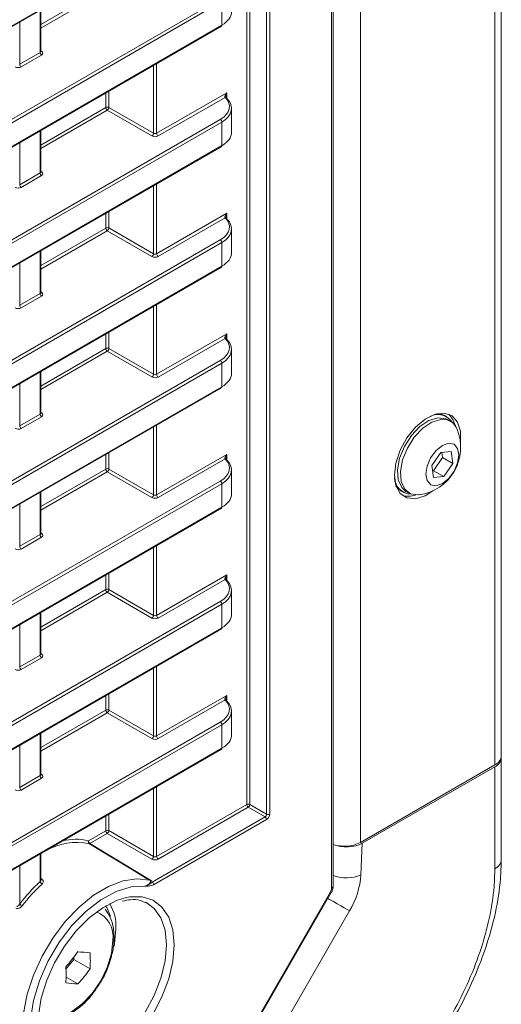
# Model space of a CAD drawing. Header units: millimetres. Extents: x 0 to 1118, y 0 to 864.
# Tile 177 of 235: x 1012 to 1023, y 366 to 388. Entities that reach past the tile are written whole.
import ezdxf

# ---------------------------------------------------------------- set-up
doc = ezdxf.new("R2010")
doc.units = ezdxf.units.MM

msp = doc.modelspace()

# ---------------------------------------------------------------- linework, layer by layer
at = {"color": 7, "linetype": 'Continuous', "lineweight": 15}
for p, q in [((1022.508, 418.015), (1022.508, 371.676)), ((1018.71, 368.74), (1018.71, 416.59)), ((997.569, 380.147), (1016.184, 390.894)), ((1012.103, 387.597), (1012.103, 388.538)), ((997.569, 377.423), (1016.184, 388.17)), ((1016.414, 385.772), (1016.414, 386.31)), ((1012.103, 384.873), (1012.103, 385.814)), ((997.569, 374.699), (1016.184, 385.446)), ((1016.414, 383.048), (1016.414, 383.586)), ((1012.103, 382.149), (1012.103, 383.09)), ((1000.577, 373.712), (1016.184, 382.722)), ((1016.414, 380.324), (1016.414, 380.862)), ((1012.103, 379.425), (1012.103, 380.366)), ((997.569, 369.251), (1016.184, 379.998)), ((1021.272, 379.344), (1021.23, 379.368)), ((1021.359, 379.24), (1021.292, 379.279)), ((1021.143, 378.536), (1020.941, 378.239)), ((1021.379, 378.559), (1021.143, 378.536)), ((1021.182, 378.419), (1021.168, 378.538)), ((1021.412, 378.287), (1021.379, 378.559)), ((1020.98, 378.123), (1021.182, 378.419)), ((1021.182, 378.419), (1021.412, 378.287)), ((1016.414, 377.6), (1016.414, 378.138)), ((1020.941, 378.239), (1020.974, 377.967)), ((1020.955, 378.12), (1020.98, 378.123)), ((1020.98, 378.123), (1021.21, 377.99)), ((1021.21, 377.99), (1021.412, 378.287)), ((1020.974, 377.967), (1021.21, 377.99)), ((1012.103, 376.701), (1012.103, 377.641)), ((1020.246, 377.664), (1020.289, 377.64)), ((1020.354, 377.655), (1020.421, 377.616)), ((997.569, 366.527), (1016.184, 377.274)), ((1016.414, 374.876), (1016.414, 375.414)), ((1012.103, 373.977), (1012.103, 374.917)), ((868.121, 289.075), (1016.184, 374.55)), ((1016.414, 372.152), (1016.414, 372.69)), ((1012.103, 371.253), (1012.103, 372.193)), ((868.121, 286.351), (1016.184, 371.826)), ((1022.508, 371.635), (1022.508, 371.676)), ((1022.508, 371.635), (1022.508, 369.328)), ((1022.362, 371.472), (1019.326, 369.719)), ((1019.368, 369.703), (1022.362, 371.431)), ((1012.103, 368.873), (1012.103, 369.469)), ((1014.981, 362.204), (1018.668, 368.591)), ((1014.505, 368.35), (1014.466, 368.37)), ((1012.672, 366.859), (1012.847, 367.077)), ((1012.847, 367.077), (1012.847, 367.125)), ((1013.218, 366.863), (1012.847, 367.077)), ((1012.944, 366.522), (1012.674, 366.678))]:
    msp.add_line(p, q, dxfattribs=at)
at = {"color": 9, "linetype": 'Continuous', "lineweight": 0}
for p, q in [((1022.362, 417.811), (1022.362, 371.472)), ((1018.674, 368.689), (1018.674, 416.539)), ((1019.326, 416.058), (1019.326, 369.719)), ((1017.205, 370.361), (1017.205, 413.252)), ((1017.275, 413.252), (1017.275, 370.361)), ((1016.826, 413.058), (1016.826, 370.58)), ((1016.756, 370.579), (1016.756, 413.017)), ((997.579, 380.17), (1016.195, 390.917)), ((1012.103, 388.208), (1013.572, 389.056)), ((1013.607, 388.996), (1012.103, 388.127)), ((997.544, 378.039), (1016.16, 388.786)), ((1016.195, 388.725), (997.579, 377.978)), ((1016.195, 388.193), (1016.195, 388.725)), ((1012.088, 387.577), (1012.088, 388.529)), ((997.579, 377.446), (1016.195, 388.193)), ((1011.627, 388.263), (1011.627, 387.311)), ((1011.627, 387.311), (1012.088, 387.577)), ((1012.123, 387.516), (1011.662, 387.25)), ((1012.103, 387.611), (1012.124, 387.598)), ((1014.651, 385.751), (1014.651, 387.285)), ((1014.721, 387.325), (1014.721, 385.749)), ((1013.572, 386.332), (1013.572, 386.662)), ((1013.642, 386.702), (1013.642, 386.333)), ((1014.721, 385.749), (1016.305, 386.664)), ((1016.267, 386.561), (1014.755, 385.689)), ((1016.305, 386.664), (1016.305, 386.553)), ((1012.103, 385.484), (1013.572, 386.332)), ((1013.642, 386.333), (1014.651, 385.751)), ((1013.607, 386.271), (1012.103, 385.403)), ((1014.615, 385.689), (1013.607, 386.271)), ((997.544, 375.315), (1016.16, 386.062)), ((1016.195, 386.001), (997.579, 375.254)), ((1016.195, 385.469), (1016.195, 386.001)), ((1012.088, 384.853), (1012.088, 385.805)), ((997.579, 374.722), (1016.195, 385.469)), ((1011.627, 385.539), (1011.627, 384.587)), ((1011.627, 384.587), (1012.088, 384.853)), ((1012.123, 384.792), (1011.662, 384.526)), ((1012.103, 384.887), (1012.124, 384.874)), ((1014.651, 383.026), (1014.651, 384.561)), ((1014.721, 384.601), (1014.721, 383.025)), ((1013.572, 383.608), (1013.572, 383.938)), ((1013.642, 383.978), (1013.642, 383.609)), ((1014.721, 383.025), (1016.305, 383.94)), ((1016.305, 383.94), (1016.305, 383.829)), ((1016.267, 383.837), (1014.755, 382.965)), ((1012.103, 382.76), (1013.572, 383.608)), ((1013.607, 383.547), (1012.103, 382.679)), ((1014.615, 382.965), (1013.607, 383.547)), ((1013.642, 383.609), (1014.651, 383.026)), ((1000.553, 374.328), (1016.16, 383.338)), ((1016.195, 383.277), (1000.587, 374.267)), ((1016.195, 382.745), (1016.195, 383.277)), ((1012.088, 382.129), (1012.088, 383.081)), ((1011.627, 382.815), (1011.627, 381.862)), ((1000.587, 373.735), (1016.195, 382.745)), ((1011.627, 381.862), (1012.088, 382.129)), ((1012.103, 382.163), (1012.124, 382.15)), ((1012.123, 382.068), (1011.662, 381.802)), ((1014.721, 381.877), (1014.721, 380.301)), ((1014.651, 380.302), (1014.651, 381.836)), ((1013.572, 380.884), (1013.572, 381.214)), ((1013.642, 381.254), (1013.642, 380.885)), ((1014.721, 380.301), (1016.305, 381.216)), ((1016.305, 381.216), (1016.305, 381.105)), ((1016.267, 381.113), (1014.755, 380.24)), ((1012.103, 380.036), (1013.572, 380.884)), ((1013.607, 380.823), (1012.103, 379.955)), ((1014.615, 380.241), (1013.607, 380.823)), ((1013.642, 380.885), (1014.651, 380.302)), ((997.544, 369.867), (1016.16, 380.614)), ((1016.195, 380.553), (997.579, 369.806)), ((1016.195, 380.021), (1016.195, 380.553)), ((1012.088, 379.404), (1012.088, 380.357)), ((1011.627, 380.091), (1011.627, 379.138)), ((997.579, 369.274), (1016.195, 380.021)), ((1012.103, 379.439), (1012.124, 379.426)), ((1011.627, 379.138), (1012.088, 379.404)), ((1012.123, 379.344), (1011.662, 379.078)), ((1014.651, 377.578), (1014.651, 379.112)), ((1014.721, 379.153), (1014.721, 377.577)), ((1013.642, 378.53), (1013.642, 378.16)), ((1013.572, 378.16), (1013.572, 378.49)), ((1014.721, 377.577), (1016.305, 378.492)), ((1016.267, 378.389), (1014.755, 377.516)), ((1016.305, 378.492), (1016.305, 378.38)), ((1012.103, 377.312), (1013.572, 378.16)), ((1013.607, 378.099), (1012.103, 377.231)), ((1014.615, 377.517), (1013.607, 378.099)), ((1013.642, 378.16), (1014.651, 377.578)), ((997.544, 367.143), (1016.16, 377.89)), ((1016.195, 377.829), (997.579, 367.082)), ((1016.195, 377.297), (1016.195, 377.829)), ((1012.088, 376.68), (1012.088, 377.633)), ((997.579, 366.55), (1016.195, 377.297)), ((1011.627, 377.367), (1011.627, 376.414)), ((1011.627, 376.414), (1012.088, 376.68)), ((1012.123, 376.62), (1011.662, 376.353)), ((1012.103, 376.715), (1012.124, 376.702)), ((1014.651, 374.854), (1014.651, 376.388)), ((1014.721, 376.429), (1014.721, 374.853)), ((1013.572, 375.436), (1013.572, 375.766)), ((1013.642, 375.806), (1013.642, 375.436)), ((1014.721, 374.853), (1016.305, 375.768)), ((1016.267, 375.665), (1014.755, 374.792)), ((1016.305, 375.768), (1016.305, 375.656)), ((1012.103, 374.588), (1013.572, 375.436)), ((1013.642, 375.436), (1014.651, 374.854)), ((1013.607, 375.375), (1012.103, 374.507)), ((1014.615, 374.793), (1013.607, 375.375)), ((868.097, 289.691), (1016.16, 375.166)), ((1016.195, 375.105), (868.132, 289.63)), ((1016.195, 374.573), (1016.195, 375.105)), ((1012.088, 373.956), (1012.088, 374.909)), ((868.132, 289.098), (1016.195, 374.573)), ((1011.627, 374.643), (1011.627, 373.69)), ((1011.627, 373.69), (1012.088, 373.956)), ((1012.123, 373.895), (1011.662, 373.629)), ((1012.103, 373.991), (1012.124, 373.978)), ((1014.651, 372.13), (1014.651, 373.664)), ((1014.721, 373.705), (1014.721, 372.129)), ((1013.572, 372.712), (1013.572, 373.042)), ((1013.642, 373.082), (1013.642, 372.712)), ((1014.721, 372.129), (1016.305, 373.044)), ((1016.305, 373.044), (1016.305, 372.932)), ((1016.267, 372.941), (1014.755, 372.068)), ((1012.103, 371.864), (1013.572, 372.712)), ((1013.607, 372.651), (1012.103, 371.783)), ((1014.615, 372.069), (1013.607, 372.651)), ((1013.642, 372.712), (1014.651, 372.13)), ((868.097, 286.967), (1016.16, 372.442)), ((1016.195, 372.381), (868.132, 286.906)), ((1016.195, 371.849), (1016.195, 372.381)), ((1012.088, 371.232), (1012.088, 372.185)), ((1011.627, 371.919), (1011.627, 370.966)), ((868.132, 286.374), (1016.195, 371.849)), ((1022.362, 369.125), (1022.362, 371.431)), ((1011.627, 370.966), (1012.088, 371.232)), ((1012.103, 371.267), (1012.124, 371.254)), ((1012.123, 371.171), (1011.662, 370.905)), ((1014.721, 370.981), (1014.721, 369.405)), ((1014.651, 369.406), (1014.651, 370.94)), ((1014.721, 369.405), (1016.756, 370.579)), ((1016.791, 370.519), (1014.755, 369.344)), ((1017.17, 370.3), (1016.791, 370.519)), ((1016.826, 370.58), (1017.205, 370.361)), ((1013.572, 369.987), (1013.572, 370.318)), ((1013.642, 370.358), (1013.642, 369.988)), ((1014.618, 368.827), (1017.17, 370.3)), ((1017.204, 370.239), (1014.653, 368.766)), ((1013.178, 369.76), (1013.572, 369.987)), ((1013.607, 369.927), (1013.213, 369.699)), ((1014.615, 369.344), (1013.607, 369.927)), ((1013.642, 369.988), (1014.651, 369.406)), ((1013.213, 369.699), (1014.586, 368.869)), ((1019.368, 369.703), (1019.336, 368.99)), ((1012.088, 368.836), (1012.088, 369.461)), ((1011.627, 369.195), (1011.627, 368.331)), ((1012.103, 368.904), (1012.132, 368.886)), ((1014.961, 362.216), (1018.648, 368.602)), ((1019.079, 368.172), (1015.56, 362.077))]:
    msp.add_line(p, q, dxfattribs=at)
at = {"color": 7, "linetype": 'Continuous', "lineweight": 15, "flags": 128}
for points in [[(1021.586, 378.746), (1021.587, 378.754), (1021.587, 379.013), (1021.521, 379.222), (1021.395, 379.363), (1021.22, 379.423), (1021.011, 379.397), (1020.788, 379.288), (1020.57, 379.104), (1020.376, 378.863), (1020.223, 378.585), (1020.126, 378.296), (1020.093, 378.021), (1020.093, 378.021)], [(1020.354, 377.655), (1020.258, 377.74), (1020.178, 377.916), (1020.162, 378.145), (1020.21, 378.406), (1020.318, 378.673), (1020.476, 378.919), (1020.667, 379.122), (1020.874, 379.26), (1021.076, 379.321)], [(1020.652, 377.577), (1020.637, 377.575), (1020.46, 377.598), (1020.325, 377.702), (1020.246, 377.877), (1020.229, 378.106), (1020.277, 378.367), (1020.386, 378.634), (1020.543, 378.88), (1020.735, 379.083), (1020.941, 379.221), (1021.143, 379.282)], [(1021.073, 379.413), (1021.147, 379.402), (1021.23, 379.368)], [(1021.076, 379.321), (1021.253, 379.298), (1021.292, 379.279)], [(1021.47, 379.134), (1021.415, 379.283), (1021.32, 379.401)], [(1021.319, 378.744), (1021.44, 378.72), (1021.521, 378.627), (1021.55, 378.479), (1021.521, 378.298), (1021.441, 378.111), (1021.32, 377.948), (1021.177, 377.832), (1021.034, 377.782), (1020.913, 377.806), (1020.832, 377.899), (1020.803, 378.047), (1020.831, 378.228), (1020.912, 378.415), (1021.033, 378.578), (1021.176, 378.694), (1021.319, 378.744)], [(1020.093, 378.021), (1020.126, 377.785), (1020.223, 377.608), (1020.376, 377.506), (1020.57, 377.489), (1020.788, 377.557), (1020.963, 377.667)], [(1020.246, 377.664), (1020.175, 377.719), (1020.129, 377.777)], [(1012.461, 364.265), (1012.205, 364.367), (1011.993, 364.546), (1011.834, 364.795), (1011.732, 365.105), (1011.69, 365.466), (1011.712, 365.866), (1011.795, 366.289), (1011.936, 366.722), (1012.132, 367.15), (1012.375, 367.558), (1012.657, 367.932), (1012.967, 368.259), (1013.296, 368.527), (1013.632, 368.727), (1013.963, 368.853), (1014.277, 368.899), (1014.565, 368.865)], [(1014.12, 368.712), (1013.804, 368.613), (1013.46, 368.426), (1013.12, 368.163), (1012.8, 367.833), (1012.51, 367.45), (1012.264, 367.03), (1012.071, 366.59), (1011.939, 366.146), (1011.872, 365.718), (1011.875, 365.321), (1011.946, 364.974), (1011.948, 364.966)], [(1012.078, 365.285), (1012.052, 365.458), (1012.052, 365.817), (1012.115, 366.204), (1012.238, 366.605), (1012.415, 367.002), (1012.641, 367.38), (1012.904, 367.722), (1013.196, 368.015), (1013.503, 368.247), (1013.814, 368.408), (1014.007, 368.47)], [(1013.678, 368.057), (1013.595, 368.248), (1013.569, 368.287)], [(1013.802, 367.77), (1013.77, 367.433), (1013.755, 367.36)]]:
    msp.add_lwpolyline(points, dxfattribs=at)
at = {"color": 9, "linetype": 'Continuous', "lineweight": 0, "flags": 128}
for points in [[(1014.565, 368.865), (1014.495, 368.908), (1014.213, 369.078), (1013.192, 369.695)], [(1014.452, 368.73), (1014.139, 368.716), (1014.12, 368.712)], [(1018.648, 368.602), (1018.658, 368.596), (1018.665, 368.592), (1018.668, 368.591), (1018.668, 368.591)], [(1012.466, 364.799), (1012.525, 364.768), (1012.77, 364.704), (1013.047, 364.721), (1013.343, 364.819), (1013.646, 364.994), (1013.942, 365.238), (1014.218, 365.54), (1014.463, 365.886), (1014.666, 366.263), (1014.817, 366.653), (1014.911, 367.04), (1014.942, 367.406), (1014.911, 367.735), (1014.817, 368.014), (1014.666, 368.229), (1014.505, 368.35)], [(1014.007, 368.47), (1014.115, 368.491), (1014.394, 368.494), (1014.64, 368.417), (1014.842, 368.261), (1014.993, 368.034), (1015.086, 367.746), (1015.117, 367.407)], [(1019.079, 368.172), (1019.023, 368.205), (1018.956, 368.243), (1018.88, 368.287), (1018.798, 368.334), (1018.714, 368.383), (1018.63, 368.432), (1018.589, 368.455)], [(1012.06, 365.889), (1012.141, 365.829), (1012.334, 365.769), (1012.559, 365.792), (1012.8, 365.894), (1013.041, 366.07), (1013.266, 366.307), (1013.459, 366.59), (1013.607, 366.898), (1013.7, 367.212), (1013.732, 367.508)], [(1015.117, 367.407), (1015.086, 367.031), (1014.993, 366.635), (1014.842, 366.234), (1014.64, 365.845), (1014.394, 365.483), (1014.115, 365.164), (1013.814, 364.9), (1013.503, 364.703), (1013.196, 364.58), (1012.904, 364.536), (1012.641, 364.574), (1012.415, 364.691), (1012.238, 364.883), (1012.115, 365.142), (1012.078, 365.285)]]:
    msp.add_lwpolyline(points, dxfattribs=at)
at = {"color": 7, "linetype": 'Continuous', "lineweight": 15}
for centre, radius, start, end in [((1016.171, 388.19), 0.024, 304.1262, 7.186), ((1016.282, 386.537), 0.0276, 356.8623, 44.3151), ((1016.171, 385.466), 0.024, 304.1262, 7.186), ((1016.282, 383.813), 0.0276, 356.8614, 44.3385), ((1016.17, 382.742), 0.0247, 305.0752, 6.237), ((1016.282, 381.089), 0.0276, 356.8614, 44.3385), ((1016.171, 380.018), 0.024, 304.1262, 7.186), ((1021.072, 379.003), 0.39, 32.0224, 116.7761), ((1021.188, 378.943), 0.342, 20.066, 97.4658), ((1020.509, 378.648), 1.081, 277.6071, 22.3983), ((1016.282, 378.365), 0.0276, 356.8623, 44.3151), ((1020.484, 377.983), 0.39, 183.2309, 267.9814), ((1020.411, 378.01), 0.465, 251.3601, 289.8883), ((1016.171, 377.294), 0.024, 304.1262, 7.186), ((1016.282, 375.641), 0.0276, 356.8623, 44.3151), ((1016.17, 374.57), 0.0247, 305.0752, 6.237), ((1016.282, 372.917), 0.0276, 356.8623, 44.3151), ((1016.17, 371.846), 0.0247, 305.0752, 6.237), ((1022.258, 371.701), 0.251, 294.3747, 354.3052), ((1022.258, 371.66), 0.251, 294.3747, 354.3052), ((1012.92, 368.299), 1.422, 78.9747, 119.6513), ((1012.899, 368.589), 1.204, 76.6219, 104.6525), ((1018.97, 370.419), 0.785, 250.7142, 297.0147), ((1014.774, 365.919), 3.965, 132.644, 142.5297), ((1014.767, 365.921), 3.889, 132.644, 142.5297), ((1012.797, 367.822), 1.006, 357.0134, 30.823), ((1009.231, 369.957), 4.593, 318.4767, 323.9341), ((1013.46, 371.483), 4.262, 263.041, 266.7399), ((1009.565, 367.045), 3.658, 357.1372, 2.8628), ((1009.017, 366.729), 3.658, 357.1372, 2.8628), ((1009.505, 369.567), 4.593, 318.4767, 323.9341), ((1013.186, 370.777), 4.262, 263.041, 266.7399)]:
    msp.add_arc(centre, radius, start, end, dxfattribs=at)
at = {"color": 9, "linetype": 'Continuous', "lineweight": 0}
for centre, radius, start, end in [((1012.165, 387.58), 0.077, 182.6523, 236.7703), ((1012.108, 387.621), 0.0278, 257.8973, 303.5269), ((1011.704, 387.314), 0.077, 182.6523, 236.7703), ((1016.276, 386.544), 0.0276, 48.7677, 117.4873), ((1016.28, 386.53), 0.0336, 50.4995, 113.2008), ((1013.607, 386.264), 0.077, 63.2338, 117.3435), ((1013.649, 386.336), 0.077, 182.6523, 236.7703), ((1013.563, 386.338), 0.0793, 303.5222, 356.4778), ((1016.118, 385.997), 0.077, 2.6523, 56.7703), ((1014.571, 385.755), 0.0793, 303.5222, 356.4778), ((1014.798, 385.753), 0.077, 182.6523, 236.7703), ((1012.165, 384.856), 0.077, 182.6523, 236.7703), ((1012.108, 384.897), 0.0278, 257.8973, 303.5269), ((1011.704, 384.59), 0.077, 182.6523, 236.7703), ((1016.276, 383.82), 0.0277, 48.8406, 117.4768), ((1016.28, 383.807), 0.0329, 49.8331, 113.8872), ((1013.607, 383.54), 0.077, 63.2338, 117.3435), ((1013.649, 383.612), 0.077, 182.6523, 236.7703), ((1013.563, 383.613), 0.0793, 303.5222, 356.4778), ((1016.118, 383.273), 0.077, 2.6523, 56.7703), ((1014.571, 383.031), 0.0793, 303.5222, 356.4778), ((1014.798, 383.029), 0.077, 182.6523, 236.7703), ((1012.165, 382.132), 0.077, 182.6523, 236.7703), ((1012.108, 382.173), 0.0278, 257.8973, 303.5269), ((1011.704, 381.866), 0.077, 182.6523, 236.7703), ((1016.276, 381.096), 0.0277, 48.8406, 117.4768), ((1016.28, 381.083), 0.0329, 49.8331, 113.8872), ((1013.607, 380.816), 0.077, 63.2338, 117.3435), ((1013.649, 380.888), 0.077, 182.6523, 236.7703), ((1013.563, 380.889), 0.0793, 303.5222, 356.4778), ((1016.118, 380.549), 0.077, 2.6523, 56.7703), ((1014.571, 380.307), 0.0793, 303.5222, 356.4778), ((1014.798, 380.305), 0.077, 182.6523, 236.7703), ((1012.108, 379.449), 0.0278, 257.8973, 303.5269), ((1012.165, 379.408), 0.077, 182.6523, 236.7703), ((1011.704, 379.142), 0.077, 182.6523, 236.7703), ((1016.276, 378.372), 0.0276, 48.7677, 117.4873), ((1016.28, 378.358), 0.0336, 50.4995, 113.2008), ((1013.607, 378.092), 0.077, 63.2338, 117.3435), ((1013.649, 378.164), 0.077, 182.6523, 236.7703), ((1013.563, 378.165), 0.0793, 303.5222, 356.4778), ((1016.118, 377.825), 0.077, 2.6523, 56.7703), ((1014.571, 377.583), 0.0793, 303.5222, 356.4778), ((1014.798, 377.581), 0.077, 182.6523, 236.7703), ((1012.165, 376.684), 0.077, 182.6523, 236.7703), ((1012.108, 376.725), 0.0278, 257.8973, 303.5269), ((1011.704, 376.418), 0.077, 182.6523, 236.7703), ((1016.276, 375.648), 0.0276, 48.7677, 117.4873), ((1016.28, 375.634), 0.0336, 50.4995, 113.2008), ((1013.607, 375.368), 0.077, 63.2338, 117.3435), ((1013.649, 375.44), 0.077, 182.6523, 236.7703), ((1013.563, 375.441), 0.0793, 303.5222, 356.4778), ((1016.118, 375.101), 0.077, 2.6523, 56.7703), ((1014.571, 374.859), 0.0793, 303.5222, 356.4778), ((1014.798, 374.857), 0.077, 182.6523, 236.7703), ((1012.165, 373.96), 0.077, 182.6523, 236.7703), ((1012.108, 374.001), 0.0278, 257.8973, 303.5269), ((1011.704, 373.694), 0.077, 182.6523, 236.7703), ((1016.276, 372.923), 0.0276, 48.7677, 117.4873), ((1016.28, 372.91), 0.0336, 50.4995, 113.2008), ((1013.607, 372.644), 0.077, 63.2338, 117.3435), ((1013.649, 372.716), 0.077, 182.6523, 236.7703), ((1013.563, 372.717), 0.0793, 303.5222, 356.4778), ((1016.118, 372.377), 0.077, 2.6523, 56.7703), ((1014.571, 372.135), 0.0793, 303.5222, 356.4778), ((1014.798, 372.133), 0.077, 182.6523, 236.7703), ((1012.165, 371.236), 0.077, 182.6523, 236.7703), ((1012.108, 371.277), 0.0278, 257.8973, 303.5269), ((1011.704, 370.97), 0.077, 182.6523, 236.7703), ((1016.791, 370.511), 0.077, 63.2338, 117.3435), ((1016.833, 370.583), 0.077, 182.6523, 236.7703), ((1016.747, 370.585), 0.0793, 303.5222, 356.4778), ((1017.127, 370.235), 0.077, 2.6523, 56.7703), ((1017.24, 370.43), 0.077, 243.2338, 297.3435), ((1013.607, 369.919), 0.077, 63.2338, 117.3435), ((1013.649, 369.991), 0.077, 182.6523, 236.7703), ((1013.563, 369.993), 0.0793, 303.5222, 356.4778), ((1013.223, 369.736), 0.0511, 151.4716, 232.6267), ((1013.255, 369.764), 0.077, 182.6523, 236.7703), ((1013.197, 369.723), 0.0284, 259.3747, 303.2921), ((1014.571, 369.41), 0.0793, 303.5222, 356.4778), ((1014.798, 369.408), 0.077, 182.6523, 236.7703), ((1019.003, 369.739), 0.82, 249.0714, 293.9532), ((1017.495, 369.121), 1.846, 329.0792, 355.9139), ((1012.188, 368.874), 0.108, 200.9635, 238.7497), ((1012.107, 368.91), 0.035, 261.8964, 315.4146), ((1014.57, 368.893), 0.0283, 259.0231, 303.3433), ((1014.576, 368.762), 0.077, 2.6523, 56.7703), ((1018.65, 368.745), 0.06, 292.8092, 355.8707), ((1011.79, 368.475), 0.218, 221.4655, 239.7543), ((1013.138, 367.597), 0.6, 351.5513, 67.7004)]:
    msp.add_arc(centre, radius, start, end, dxfattribs=at)
at = {"color": 7, "linetype": 'Continuous', "lineweight": 15}
for centre, major_axis, ratio, start_param, end_param in [((1015.664, 388.489), (0.75, 0.01), 0.567807, 5.489905, 6.275303), ((1015.664, 386.317), (0.75, -0.011), 0.586615, 5.5062, 6.826891), ((1015.664, 385.765), (0.75, 0.01), 0.567807, 5.489905, 6.275303), ((1015.664, 383.593), (0.75, -0.011), 0.586615, 5.5062, 6.826891), ((1015.664, 383.041), (0.75, 0.01), 0.567807, 5.489905, 6.275303), ((1015.664, 380.869), (0.75, -0.011), 0.586615, 5.5062, 6.826891), ((1015.664, 380.317), (0.75, 0.01), 0.567807, 5.489905, 6.275303), ((1015.664, 378.145), (0.75, -0.011), 0.586615, 5.5062, 6.826891), ((1015.664, 377.593), (0.75, 0.01), 0.567807, 5.489905, 6.275303), ((1015.664, 375.421), (0.75, -0.011), 0.586615, 5.5062, 6.826891), ((1015.664, 374.869), (0.75, 0.01), 0.567807, 5.489905, 6.275303), ((1015.664, 372.697), (0.75, -0.011), 0.586615, 5.5062, 6.826891), ((1015.664, 372.145), (0.75, 0.01), 0.567807, 5.489905, 6.275303), ((1019.014, 369.907), (0.5, 0.001), 0.577287, 4.058459, 5.496416)]:
    msp.add_ellipse(centre, major_axis=major_axis, ratio=ratio, start_param=start_param, end_param=end_param, dxfattribs=at)
at = {"color": 9, "linetype": 'Continuous', "lineweight": 0}
for centre, major_axis, ratio, start_param, end_param in [((1012.053, 387.599), (0.05, -0.0016), 0.597067, 5.516493, 6.301891), ((1012.052, 387.558), (0.1, -0.0015), 0.587275, 5.506822, 7.060165), ((1011.591, 387.292), (0.1, -0.0015), 0.587275, 3.953479, 5.506822), ((1015.665, 386.358), (0.7, -0.011), 0.587275, 5.506822, 6.827513), ((1016.34, 386.644), (0.0734, 0.0797), 0.368963, 1.653395, 3.003658), ((1016.34, 386.644), (0.032, 0.103), 0.368959, 1.488244, 2.31873), ((1014.685, 385.731), (0.1, -0.0015), 0.587275, 3.953479, 5.506822), ((1014.685, 385.771), (0.05, -0.0016), 0.597067, 3.96315, 5.516493), ((1012.053, 384.874), (0.05, -0.0016), 0.597067, 5.516493, 6.301891), ((1012.052, 384.834), (0.1, -0.0015), 0.587275, 5.506822, 7.060165), ((1011.591, 384.568), (0.1, -0.0015), 0.587275, 3.953479, 5.506822), ((1016.34, 383.92), (0.0734, 0.0797), 0.368963, 1.653395, 3.003658), ((1016.34, 383.92), (0.032, 0.103), 0.368959, 1.488244, 2.31873), ((1015.665, 383.634), (0.7, -0.011), 0.587275, 5.506822, 6.827513), ((1014.685, 383.047), (0.05, -0.0016), 0.597067, 3.96315, 5.516493), ((1014.685, 383.007), (0.1, -0.0015), 0.587275, 3.953479, 5.506822), ((1012.053, 382.15), (0.05, -0.0016), 0.597067, 5.516493, 6.301891), ((1012.052, 382.11), (0.1, -0.0015), 0.587275, 5.506822, 7.060165), ((1011.591, 381.844), (0.1, -0.0015), 0.587275, 3.953479, 5.506822), ((1016.34, 381.195), (0.0734, 0.0797), 0.368963, 1.653395, 3.003658), ((1016.34, 381.195), (0.032, 0.103), 0.368959, 1.488244, 2.31873), ((1015.665, 380.91), (0.7, -0.011), 0.587275, 5.506822, 6.827513), ((1014.685, 380.283), (0.1, -0.0015), 0.587275, 3.953479, 5.506822), ((1014.685, 380.323), (0.05, -0.0016), 0.597067, 3.96315, 5.516493), ((1012.053, 379.426), (0.05, -0.0016), 0.597067, 5.516493, 6.301891), ((1012.052, 379.386), (0.1, -0.0015), 0.587275, 5.506822, 7.060165), ((1011.591, 379.12), (0.1, -0.0015), 0.587275, 3.953479, 5.506822), ((1015.665, 378.185), (0.7, -0.011), 0.587275, 5.506822, 6.827513), ((1016.34, 378.471), (0.0734, 0.0797), 0.368963, 1.653395, 3.003658), ((1016.34, 378.471), (0.032, 0.103), 0.368959, 1.488244, 2.31873), ((1014.685, 377.559), (0.1, -0.0015), 0.587275, 3.953479, 5.506822), ((1014.685, 377.599), (0.05, -0.0016), 0.597067, 3.96315, 5.516493), ((1012.053, 376.702), (0.05, -0.0016), 0.597067, 5.516493, 6.301891), ((1012.052, 376.662), (0.1, -0.0015), 0.587275, 5.506822, 7.060165), ((1011.591, 376.396), (0.1, -0.0015), 0.587275, 3.953479, 5.506822), ((1015.665, 375.461), (0.7, -0.011), 0.587275, 5.506822, 6.827513), ((1016.34, 375.747), (0.0734, 0.0797), 0.368963, 1.653395, 3.003658), ((1016.34, 375.747), (0.032, 0.103), 0.368959, 1.488244, 2.31873), ((1014.685, 374.835), (0.1, -0.0015), 0.587275, 3.953479, 5.506822), ((1014.685, 374.875), (0.05, -0.0016), 0.597067, 3.96315, 5.516493), ((1012.053, 373.978), (0.05, -0.0016), 0.597067, 5.516493, 6.301891), ((1012.052, 373.938), (0.1, -0.0015), 0.587275, 5.506822, 7.060165), ((1011.591, 373.672), (0.1, -0.0015), 0.587275, 3.953479, 5.506822), ((1016.34, 373.023), (0.0734, 0.0797), 0.368963, 1.653395, 3.003658), ((1016.34, 373.023), (0.032, 0.103), 0.368959, 1.488244, 2.31873), ((1015.665, 372.737), (0.7, -0.011), 0.587275, 5.506822, 6.827513), ((1014.685, 372.151), (0.05, -0.0016), 0.597067, 3.96315, 5.516493), ((1014.685, 372.11), (0.1, -0.0015), 0.587275, 3.953479, 5.506822), ((1012.053, 371.254), (0.05, -0.0016), 0.597067, 5.516493, 6.301891), ((1012.052, 371.214), (0.1, -0.0015), 0.587275, 5.506822, 7.060165), ((1011.591, 370.948), (0.1, -0.0015), 0.587275, 3.953479, 5.506822), ((1017.169, 370.341), (0.025, 0.0433), 0.598058, 3.92706, 5.497552), ((1017.204, 370.321), (0.05, 0.0866), 0.577557, 3.927062, 5.497554), ((1014.685, 369.426), (0.05, -0.0016), 0.597067, 3.96315, 5.516493), ((1014.685, 369.386), (0.1, -0.0015), 0.587275, 3.953479, 5.506822), ((1018.585, 368.638), (0.063, 0.108), 0.577454, 4.712497, 5.497769)]:
    msp.add_ellipse(centre, major_axis=major_axis, ratio=ratio, start_param=start_param, end_param=end_param, dxfattribs=at)
at = {"color": 7, "linetype": 'Continuous', "lineweight": 15}
for points, knots in [([(1012.104, 387.592), (1012.104, 387.592), (1012.104, 387.591), (1012.102, 387.596), (1012.103, 387.597), (1012.103, 387.597)], [0, 0, 0, 0, 0.251447, 0.972188, 1, 1, 1, 1]), ([(1016.295, 386.564), (1016.294, 386.565), (1016.293, 386.566), (1016.291, 386.574), (1016.291, 386.58), (1016.29, 386.583)], [0, 0, 0, 0, 0.310429, 0.66431, 1, 1, 1, 1]), ([(1016.302, 386.556), (1016.301, 386.557), (1016.299, 386.559), (1016.296, 386.563), (1016.295, 386.565)], [0, 0, 0, 0, 0.468087, 1, 1, 1, 1]), ([(1012.104, 384.868), (1012.104, 384.868), (1012.104, 384.867), (1012.102, 384.872), (1012.103, 384.873), (1012.103, 384.873)], [0, 0, 0, 0, 0.251447, 0.972188, 1, 1, 1, 1]), ([(1016.295, 383.84), (1016.294, 383.841), (1016.293, 383.842), (1016.291, 383.849), (1016.291, 383.856), (1016.29, 383.859)], [0, 0, 0, 0, 0.310429, 0.66431, 1, 1, 1, 1]), ([(1016.302, 383.832), (1016.301, 383.833), (1016.299, 383.835), (1016.296, 383.839), (1016.295, 383.841)], [0, 0, 0, 0, 0.468706, 1, 1, 1, 1]), ([(1012.104, 382.144), (1012.104, 382.144), (1012.104, 382.143), (1012.102, 382.148), (1012.103, 382.149), (1012.103, 382.149)], [0, 0, 0, 0, 0.251447, 0.972188, 1, 1, 1, 1]), ([(1016.295, 381.116), (1016.294, 381.117), (1016.293, 381.118), (1016.291, 381.125), (1016.291, 381.132), (1016.29, 381.135)], [0, 0, 0, 0, 0.310429, 0.66431, 1, 1, 1, 1]), ([(1016.302, 381.108), (1016.301, 381.109), (1016.299, 381.111), (1016.296, 381.115), (1016.295, 381.117)], [0, 0, 0, 0, 0.468706, 1, 1, 1, 1]), ([(1012.104, 379.42), (1012.104, 379.42), (1012.104, 379.419), (1012.102, 379.424), (1012.103, 379.425), (1012.103, 379.425)], [0, 0, 0, 0, 0.251447, 0.972188, 1, 1, 1, 1]), ([(1016.295, 378.392), (1016.294, 378.393), (1016.293, 378.394), (1016.291, 378.401), (1016.291, 378.408), (1016.29, 378.411)], [0, 0, 0, 0, 0.310429, 0.66431, 1, 1, 1, 1]), ([(1016.302, 378.384), (1016.301, 378.385), (1016.299, 378.387), (1016.296, 378.391), (1016.295, 378.393)], [0, 0, 0, 0, 0.468087, 1, 1, 1, 1]), ([(1012.104, 376.696), (1012.104, 376.696), (1012.104, 376.695), (1012.102, 376.7), (1012.103, 376.701), (1012.103, 376.701)], [0, 0, 0, 0, 0.251447, 0.972188, 1, 1, 1, 1]), ([(1016.295, 375.668), (1016.294, 375.669), (1016.293, 375.67), (1016.291, 375.677), (1016.291, 375.684), (1016.29, 375.687)], [0, 0, 0, 0, 0.310429, 0.66431, 1, 1, 1, 1]), ([(1016.302, 375.66), (1016.301, 375.661), (1016.299, 375.663), (1016.296, 375.667), (1016.295, 375.669)], [0, 0, 0, 0, 0.468087, 1, 1, 1, 1]), ([(1012.104, 373.972), (1012.104, 373.971), (1012.104, 373.971), (1012.102, 373.975), (1012.103, 373.977), (1012.103, 373.977)], [0, 0, 0, 0, 0.251447, 0.972188, 1, 1, 1, 1]), ([(1016.295, 372.944), (1016.294, 372.945), (1016.293, 372.946), (1016.291, 372.953), (1016.291, 372.96), (1016.29, 372.963)], [0, 0, 0, 0, 0.310429, 0.66431, 1, 1, 1, 1]), ([(1016.302, 372.936), (1016.301, 372.937), (1016.299, 372.939), (1016.296, 372.943), (1016.295, 372.944)], [0, 0, 0, 0, 0.468087, 1, 1, 1, 1]), ([(1012.104, 371.248), (1012.104, 371.247), (1012.104, 371.247), (1012.102, 371.251), (1012.103, 371.253), (1012.103, 371.253)], [0, 0, 0, 0, 0.251447, 0.972188, 1, 1, 1, 1]), ([(1022.508, 369.328), (1022.504, 369.186), (1022.494, 368.803), (1022.39, 368.132), (1022.168, 367.335), (1021.848, 366.526), (1021.436, 365.725), (1020.942, 364.96), (1020.378, 364.262), (1019.691, 363.568), (1019.171, 363.225), (1018.869, 363.025)], [0, 0, 0, 0, 0.063881, 0.171582, 0.282525, 0.390047, 0.500815, 0.616212, 0.727169, 0.841682, 1, 1, 1, 1]), ([(1018.668, 368.591), (1018.674, 368.602), (1018.695, 368.641), (1018.709, 368.693), (1018.71, 368.732), (1018.71, 368.74)], [0, 0, 0, 0, 0.2417149, 0.8301241, 1, 1, 1, 1]), ([(1013.945, 368.393), (1014.007, 368.407), (1014.154, 368.441), (1014.33, 368.427), (1014.428, 368.379), (1014.466, 368.361)], [0, 0, 0, 0, 0.309471, 0.736149, 1, 1, 1, 1]), ([(1013.758, 367.576), (1013.756, 367.63), (1013.75, 367.786), (1013.695, 368.012), (1013.599, 368.152), (1013.555, 368.216)], [0, 0, 0, 0, 0.2241723, 0.6451776, 1, 1, 1, 1]), ([(1013.399, 366.484), (1013.427, 366.524), (1013.519, 366.658), (1013.633, 366.914), (1013.729, 367.229), (1013.757, 367.45), (1013.758, 367.561), (1013.758, 367.576)], [0, 0, 0, 0, 0.118938, 0.401522, 0.685769, 0.957544, 1, 1, 1, 1]), ([(1012.03, 365.717), (1012.051, 365.709), (1012.143, 365.673), (1012.329, 365.681), (1012.574, 365.739), (1012.825, 365.869), (1013.068, 366.064), (1013.267, 366.275), (1013.364, 366.428), (1013.399, 366.484)], [0, 0, 0, 0, 0.045567, 0.202165, 0.364392, 0.536724, 0.715904, 0.896053, 1, 1, 1, 1])]:
    msp.add_open_spline(points, degree=3, knots=knots, dxfattribs=at)
at = {"color": 9, "linetype": 'Continuous', "lineweight": 0}
for points in [[(1016.267, 386.561), (1016.266, 386.563), (1016.265, 386.566), (1016.263, 386.568)], [(1016.267, 383.837), (1016.266, 383.839), (1016.265, 383.842), (1016.263, 383.844)], [(1016.267, 381.113), (1016.266, 381.115), (1016.265, 381.118), (1016.263, 381.12)], [(1016.267, 378.389), (1016.266, 378.391), (1016.265, 378.394), (1016.263, 378.396)], [(1016.267, 375.665), (1016.266, 375.667), (1016.265, 375.669), (1016.263, 375.672)], [(1016.267, 372.941), (1016.266, 372.943), (1016.265, 372.945), (1016.263, 372.948)], [(1022.508, 369.328), (1022.506, 369.31), (1022.503, 369.272), (1022.473, 369.218), (1022.427, 369.167), (1022.384, 369.139), (1022.362, 369.125)], [(1014.586, 368.869), (1014.605, 368.858), (1014.615, 368.843), (1014.618, 368.827)]]:
    msp.add_open_spline(points, degree=3, dxfattribs=at)
for points, knots in [([(1018.972, 363.254), (1019.254, 363.44), (1019.735, 363.757), (1020.378, 364.403), (1020.904, 365.052), (1021.365, 365.763), (1021.747, 366.507), (1022.044, 367.257), (1022.25, 368.005), (1022.349, 368.632), (1022.358, 368.992), (1022.362, 369.125)], [0, 0, 0, 0, 0.158413, 0.271114, 0.383835, 0.49919, 0.608333, 0.717478, 0.826751, 0.936004, 1, 1, 1, 1]), ([(1012.102, 368.873), (1012.102, 368.869), (1012.102, 368.861), (1012.096, 368.848), (1012.09, 368.839), (1012.088, 368.836)], [0, 0, 0, 0, 0.2682738, 0.6959085, 1, 1, 1, 1]), ([(1012.133, 368.782), (1012.15, 368.799), (1012.161, 368.819), (1012.161, 368.857), (1012.151, 368.874), (1012.132, 368.886)], [0, 0, 0, 0, 0.5, 0.5, 1, 1, 1, 1]), ([(1014.452, 368.73), (1014.471, 368.738), (1014.49, 368.747), (1014.524, 368.766), (1014.54, 368.776), (1014.566, 368.798), (1014.577, 368.81), (1014.585, 368.83), (1014.585, 368.838), (1014.581, 368.852), (1014.575, 368.859), (1014.565, 368.865)], [0, 0, 0, 0, 0.25, 0.25, 0.5, 0.5, 0.75, 0.75, 0.875, 0.875, 1, 1, 1, 1]), ([(1014.618, 368.827), (1014.607, 368.814), (1014.597, 368.804), (1014.573, 368.786), (1014.56, 368.778), (1014.518, 368.755), (1014.486, 368.742), (1014.452, 368.73)], [0, 0, 0, 0, 0.25, 0.25, 0.5, 0.5, 1, 1, 1, 1]), ([(1014.653, 368.766), (1014.635, 368.756), (1014.617, 368.75), (1014.583, 368.743), (1014.567, 368.741), (1014.517, 368.735), (1014.484, 368.733), (1014.452, 368.73)], [0, 0, 0, 0, 0.25, 0.25, 0.5, 0.5, 1, 1, 1, 1]), ([(1011.627, 368.331), (1011.619, 368.316), (1011.61, 368.302), (1011.592, 368.286), (1011.585, 368.281), (1011.571, 368.276), (1011.563, 368.276), (1011.557, 368.279)], [0, 0, 0, 0, 0.5, 0.5, 0.75, 0.75, 1, 1, 1, 1]), ([(1011.542, 368.237), (1011.562, 368.225), (1011.59, 368.227), (1011.641, 368.247), (1011.664, 368.265), (1011.68, 368.288)], [0, 0, 0, 0, 0.5, 0.5, 1, 1, 1, 1])]:
    msp.add_open_spline(points, degree=3, knots=knots, dxfattribs=at)

doc.saveas('drawing.dxf')
